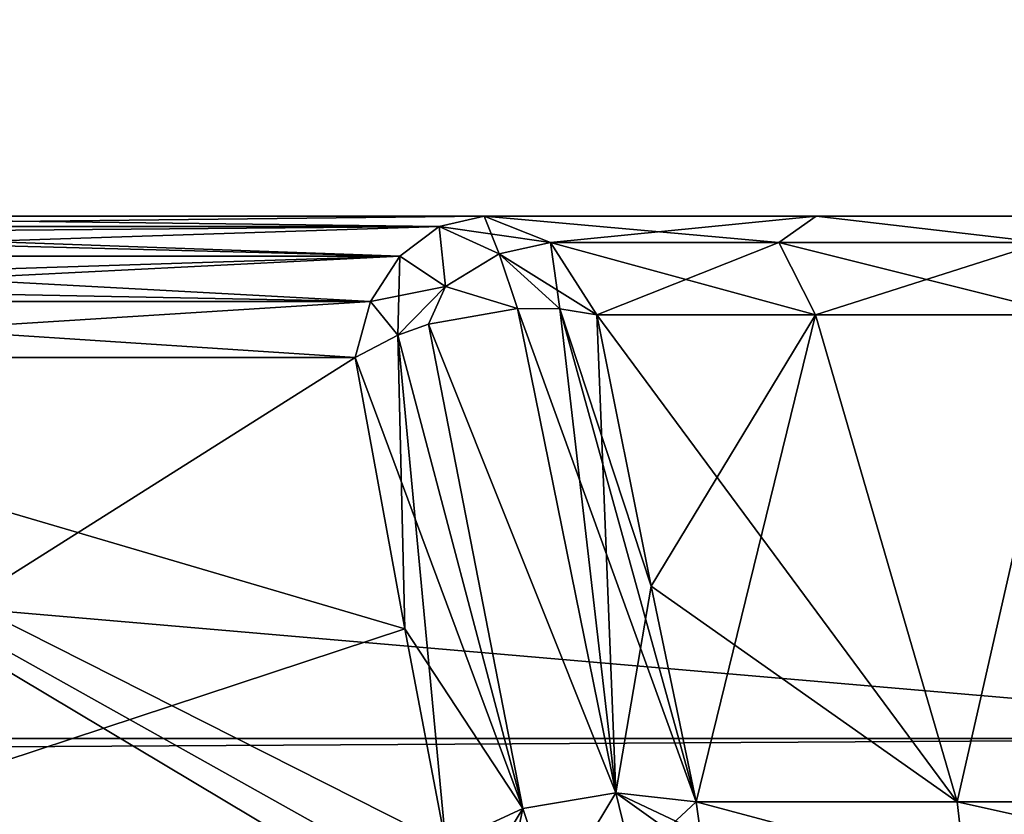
# Model space of a CAD drawing. Header units: millimetres. Extents: x -96 to 96, y -34 to 18.
# Tile 121 of 192: x 41.49 to 44.37, y -31.75 to -29.43. Entities that reach past the tile are written whole.
import ezdxf

# ---------------------------------------------------------------- set-up
doc = ezdxf.new("R2010")
doc.units = ezdxf.units.MM
doc.header["$LTSCALE"] = 65.185185
for name, color, linetype in [('103', 7, 'CONTINUOUS'), ('194', 7, 'CONTINUOUS'), ('238', 7, 'CONTINUOUS'), ('274', 7, 'CONTINUOUS'), ('285', 7, 'CONTINUOUS'), ('305', 7, 'CONTINUOUS'), ('319', 7, 'CONTINUOUS'), ('335', 7, 'CONTINUOUS'), ('353', 7, 'CONTINUOUS'), ('364', 7, 'CONTINUOUS'), ('382', 7, 'CONTINUOUS'), ('449', 7, 'CONTINUOUS'), ('454', 7, 'CONTINUOUS'), ('485', 7, 'CONTINUOUS'), ('498', 7, 'CONTINUOUS'), ('499', 7, 'CONTINUOUS'), ('500', 7, 'CONTINUOUS'), ('502', 7, 'CONTINUOUS'), ('503', 7, 'CONTINUOUS'), ('504', 7, 'CONTINUOUS'), ('505', 7, 'CONTINUOUS')]:
    doc.layers.add(name, color=color, linetype=linetype)

msp = doc.modelspace()

# ---------------------------------------------------------------- linework, layer by layer
at = {"layer": '103', "color": 7, "linetype": 'Continuous'}
for points in [[(42.8494, -30, -11.5897), (40.3007, -30, 8.5522), (40.3007, -30, -8.5522), (42.8494, -30, -11.5897)], [(42.8494, -30, 11.5897), (40.3007, -30, 8.5522), (42.8494, -30, -11.5897), (42.8494, -30, 11.5897)], [(42.8494, -30, 11.5897), (43.4095, -30, 1.9014), (43.8196, -30, 10.8062), (42.8494, -30, 11.5897)], [(43.8196, -30, -10.8062), (43.0313, -30), (42.8494, -30, -11.5897), (43.8196, -30, -10.8062)], [(43.0313, -30), (42.8494, -30, 11.5897), (42.8494, -30, -11.5897), (43.0313, -30)], [(43.0313, -30), (43.4095, -30, 1.9014), (42.8494, -30, 11.5897), (43.0313, -30)], [(43.4095, -30, -1.9014), (43.0313, -30), (43.8196, -30, -10.8062), (43.4095, -30, -1.9014)], [(43.4095, -30, 1.9014), (44.4866, -30, 3.5134), (43.8196, -30, 10.8062), (43.4095, -30, 1.9014)], [(44.4866, -30, -3.5134), (43.4095, -30, -1.9014), (43.8196, -30, -10.8062), (44.4866, -30, -3.5134)], [(43.8196, -30, 10.8062), (44.4866, -30, 3.5134), (44.9646, -30, 10.3119), (43.8196, -30, 10.8062)], [(44.9646, -30, -10.3119), (44.4866, -30, -3.5134), (43.8196, -30, -10.8062), (44.9646, -30, -10.3119)]]:
    msp.add_3dface(points, dxfattribs=at)
at = {"layer": '194', "color": 7, "linetype": 'Continuous'}
for points in [[(4.873, -28, -23.4466), (45.75, -28, -23.4466), (4.873, -31.5262, -23.2618), (4.873, -28, -23.4466)], [(4.873, -31.5262, -23.2618), (45.75, -28, -23.4466), (45.75, -31.5262, -23.2618), (4.873, -31.5262, -23.2618)]]:
    msp.add_3dface(points, dxfattribs=at)
at = {"layer": '238', "color": 7, "linetype": 'Continuous'}
for points in [[(4.873, -28, 23.4466), (4.873, -31.5262, 23.2618), (45.75, -31.5262, 23.2618), (4.873, -28, 23.4466)], [(45.75, -28, 23.4466), (4.873, -28, 23.4466), (45.75, -31.5262, 23.2618), (45.75, -28, 23.4466)]]:
    msp.add_3dface(points, dxfattribs=at)
at = {"layer": '274', "color": 7, "linetype": 'Continuous'}
for points in [[(4.873, -31.7647, -23.1866), (4.873, -31.5262, -23.2618), (45.75, -31.8106, -23.1543), (4.873, -31.7647, -23.1866)], [(4.873, -31.5262, -23.2618), (45.75, -31.5262, -23.2618), (45.75, -31.8106, -23.1543), (4.873, -31.5262, -23.2618)]]:
    msp.add_3dface(points, dxfattribs=at)
at = {"layer": '285', "color": 7, "linetype": 'Continuous'}
for points in [[(45.75, -31.5262, 23.2618), (4.873, -31.5262, 23.2618), (4.873, -31.7647, 23.1866), (45.75, -31.5262, 23.2618)], [(45.75, -31.8106, 23.1543), (45.75, -31.5262, 23.2618), (4.873, -31.7647, 23.1866), (45.75, -31.8106, 23.1543)]]:
    msp.add_3dface(points, dxfattribs=at)
at = {"layer": '305', "color": 7, "linetype": 'Continuous'}
for points in [[(43.3378, -31.0815, 12.2764), (43.1792, -30.2887, 11.9004), (43.8178, -30.2887, 11.348), (43.3378, -31.0815, 12.2764)], [(43.4695, -31.7113, 12.5778), (43.3378, -31.0815, 12.2764), (43.8178, -30.2887, 11.348), (43.4695, -31.7113, 12.5778)], [(44.2319, -31.7113, 11.8681), (43.4695, -31.7113, 12.5778), (43.8178, -30.2887, 11.348), (44.2319, -31.7113, 11.8681)], [(44.5549, -30.2887, 10.9362), (44.2319, -31.7113, 11.8681), (43.8178, -30.2887, 11.348), (44.5549, -30.2887, 10.9362)], [(45.17, -31.7113, 11.4152), (44.2319, -31.7113, 11.8681), (44.5549, -30.2887, 10.9362), (45.17, -31.7113, 11.4152)]]:
    msp.add_3dface(points, dxfattribs=at)
at = {"layer": '319', "color": 7, "linetype": 'Continuous'}
for points in [[(43.1792, -30.2887, -11.9004), (43.3379, -31.0819, -12.2766), (44.2319, -31.7113, -11.8681), (43.1792, -30.2887, -11.9004)], [(43.8178, -30.2887, -11.348), (43.1792, -30.2887, -11.9004), (44.2319, -31.7113, -11.8681), (43.8178, -30.2887, -11.348)], [(44.5549, -30.2887, -10.9362), (43.8178, -30.2887, -11.348), (44.2319, -31.7113, -11.8681), (44.5549, -30.2887, -10.9362)], [(45.17, -31.7113, -11.4152), (44.5549, -30.2887, -10.9362), (44.2319, -31.7113, -11.8681), (45.17, -31.7113, -11.4152)], [(43.3379, -31.0819, -12.2766), (43.4695, -31.7113, -12.5778), (44.2319, -31.7113, -11.8681), (43.3379, -31.0819, -12.2766)]]:
    msp.add_3dface(points, dxfattribs=at)
at = {"layer": '335', "color": 7, "linetype": 'Continuous'}
for points in [[(43.4695, -31.7113, 12.5778), (44.2319, -31.7113, 11.8681), (44.2562, -31.9217, 12.0767), (43.4695, -31.7113, 12.5778)], [(43.482, -31.8023, 12.6509), (43.4695, -31.7113, 12.5778), (44.2562, -31.9217, 12.0767), (43.482, -31.8023, 12.6509)], [(44.2319, -31.7113, 11.8681), (45.17, -31.7113, 11.4152), (45.1779, -31.9217, 11.6062), (44.2319, -31.7113, 11.8681)], [(44.2562, -31.9217, 12.0767), (44.2319, -31.7113, 11.8681), (45.1779, -31.9217, 11.6062), (44.2562, -31.9217, 12.0767)]]:
    msp.add_3dface(points, dxfattribs=at)
at = {"layer": '353', "color": 7, "linetype": 'Continuous'}
for points in [[(44.2562, -31.9217, -12.0767), (43.4695, -31.7113, -12.5778), (43.482, -31.8023, -12.6509), (44.2562, -31.9217, -12.0767)], [(44.2319, -31.7113, -11.8681), (43.4695, -31.7113, -12.5778), (44.2562, -31.9217, -12.0767), (44.2319, -31.7113, -11.8681)], [(45.17, -31.7113, -11.4152), (44.2319, -31.7113, -11.8681), (45.1779, -31.9217, -11.6062), (45.17, -31.7113, -11.4152)], [(44.2319, -31.7113, -11.8681), (44.2562, -31.9217, -12.0767), (45.1779, -31.9217, -11.6062), (44.2319, -31.7113, -11.8681)]]:
    msp.add_3dface(points, dxfattribs=at)
at = {"layer": '364', "color": 7, "linetype": 'Continuous'}
for points in [[(42.8494, -30, 11.5897), (43.8196, -30, 10.8062), (43.0433, -30.0769, 11.7723), (42.8494, -30, 11.5897)], [(43.0433, -30.0769, 11.7723), (43.8196, -30, 10.8062), (43.7109, -30.0772, 11.1955), (43.0433, -30.0769, 11.7723)], [(43.7109, -30.0772, 11.1955), (43.8196, -30, 10.8062), (44.4813, -30.0776, 10.7657), (43.7109, -30.0772, 11.1955)], [(43.8196, -30, 10.8062), (44.9646, -30, 10.3119), (44.4813, -30.0776, 10.7657), (43.8196, -30, 10.8062)], [(43.1792, -30.2887, 11.9004), (43.0433, -30.0769, 11.7723), (43.7109, -30.0772, 11.1955), (43.1792, -30.2887, 11.9004)], [(43.8178, -30.2887, 11.348), (43.1792, -30.2887, 11.9004), (43.7109, -30.0772, 11.1955), (43.8178, -30.2887, 11.348)], [(43.8178, -30.2887, 11.348), (43.7109, -30.0772, 11.1955), (44.4813, -30.0776, 10.7657), (43.8178, -30.2887, 11.348)], [(44.5549, -30.2887, 10.9362), (43.8178, -30.2887, 11.348), (44.4813, -30.0776, 10.7657), (44.5549, -30.2887, 10.9362)]]:
    msp.add_3dface(points, dxfattribs=at)
at = {"layer": '382', "color": 7, "linetype": 'Continuous'}
for points in [[(42.8494, -30, -11.5897), (43.0433, -30.0769, -11.7723), (43.7109, -30.0772, -11.1955), (42.8494, -30, -11.5897)], [(43.8196, -30, -10.8062), (42.8494, -30, -11.5897), (43.7109, -30.0772, -11.1955), (43.8196, -30, -10.8062)], [(43.8196, -30, -10.8062), (43.7109, -30.0772, -11.1955), (44.4813, -30.0776, -10.7657), (43.8196, -30, -10.8062)], [(44.9646, -30, -10.3119), (43.8196, -30, -10.8062), (44.4813, -30.0776, -10.7657), (44.9646, -30, -10.3119)], [(43.1792, -30.2887, -11.9004), (43.8178, -30.2887, -11.348), (43.0433, -30.0769, -11.7723), (43.1792, -30.2887, -11.9004)], [(43.0433, -30.0769, -11.7723), (43.8178, -30.2887, -11.348), (43.7109, -30.0772, -11.1955), (43.0433, -30.0769, -11.7723)], [(43.8178, -30.2887, -11.348), (44.5549, -30.2887, -10.9362), (43.7109, -30.0772, -11.1955), (43.8178, -30.2887, -11.348)], [(43.7109, -30.0772, -11.1955), (44.5549, -30.2887, -10.9362), (44.4813, -30.0776, -10.7657), (43.7109, -30.0772, -11.1955)]]:
    msp.add_3dface(points, dxfattribs=at)
at = {"layer": '449', "color": 7, "linetype": 'Continuous'}
for points in [[(39.9235, -30.4132, -8.8687), (39.6857, -32.1736, -9.0682), (42.8693, -32.1736, -12.8624), (39.9235, -30.4132, -8.8687)], [(39.9235, -30.4132, -8.8687), (42.8693, -32.1736, -12.8624), (42.7893, -32.0177, -12.7242), (39.9235, -30.4132, -8.8687)], [(42.4722, -30.4132, -11.9062), (39.9235, -30.4132, -8.8687), (42.6176, -31.2064, -12.2971), (42.4722, -30.4132, -11.9062)], [(42.6176, -31.2064, -12.2971), (39.9235, -30.4132, -8.8687), (42.7374, -31.8358, -12.6125), (42.6176, -31.2064, -12.2971)], [(42.7374, -31.8358, -12.6125), (39.9235, -30.4132, -8.8687), (42.7893, -32.0177, -12.7242), (42.7374, -31.8358, -12.6125)]]:
    msp.add_3dface(points, dxfattribs=at)
at = {"layer": '454', "color": 7, "linetype": 'Continuous'}
for points in [[(39.6857, -32.1736, 9.0682), (39.9235, -30.4132, 8.8687), (42.4722, -30.4132, 11.9062), (39.6857, -32.1736, 9.0682)], [(39.6857, -32.1736, 9.0682), (42.4722, -30.4132, 11.9062), (42.6176, -31.206, 12.2969), (39.6857, -32.1736, 9.0682)], [(42.7374, -31.8358, 12.6125), (39.6857, -32.1736, 9.0682), (42.6176, -31.206, 12.2969), (42.7374, -31.8358, 12.6125)]]:
    msp.add_3dface(points, dxfattribs=at)
at = {"layer": '485', "color": 7, "linetype": 'Continuous'}
for points in [[(40.1697, -30.0302, 8.6621), (40.3007, -30, 8.5522), (42.7184, -30.0302, 11.6996), (40.1697, -30.0302, 8.6621)], [(40.3007, -30, 8.5522), (42.8494, -30, 11.5897), (42.7184, -30.0302, 11.6996), (40.3007, -30, 8.5522)], [(40.1289, -30.0531, 8.6963), (40.1697, -30.0302, 8.6621), (42.6032, -30.117, 11.7963), (40.1289, -30.0531, 8.6963)], [(42.6032, -30.117, 11.7963), (40.1697, -30.0302, 8.6621), (42.7184, -30.0302, 11.6996), (42.6032, -30.117, 11.7963)], [(40.0545, -30.117, 8.7588), (40.1289, -30.0531, 8.6963), (42.6032, -30.117, 11.7963), (40.0545, -30.117, 8.7588)], [(39.9935, -30.2014, 8.81), (40.0545, -30.117, 8.7588), (42.5177, -30.25, 11.868), (39.9935, -30.2014, 8.81)], [(42.5177, -30.25, 11.868), (40.0545, -30.117, 8.7588), (42.6032, -30.117, 11.7963), (42.5177, -30.25, 11.868)], [(39.969, -30.25, 8.8305), (39.9935, -30.2014, 8.81), (42.5177, -30.25, 11.868), (39.969, -30.25, 8.8305)], [(42.4722, -30.4132, 11.9062), (39.9235, -30.4132, 8.8687), (39.969, -30.25, 8.8305), (42.4722, -30.4132, 11.9062)], [(42.4722, -30.4132, 11.9062), (39.969, -30.25, 8.8305), (42.5177, -30.25, 11.868), (42.4722, -30.4132, 11.9062)]]:
    msp.add_3dface(points, dxfattribs=at)
at = {"layer": '498', "color": 7, "linetype": 'Continuous'}
for points in [[(43.2344, -31.6853, 12.7195), (43.0493, -31.993, 12.9194), (42.9628, -31.7315, 12.7324), (43.2344, -31.6853, 12.7195)], [(43.2831, -31.8854, 12.8745), (43.0493, -31.993, 12.9194), (43.2344, -31.6853, 12.7195), (43.2831, -31.8854, 12.8745)], [(43.4695, -31.7113, 12.5778), (43.2831, -31.8854, 12.8745), (43.2344, -31.6853, 12.7195), (43.4695, -31.7113, 12.5778)], [(42.7893, -32.0177, 12.7242), (42.7374, -31.8358, 12.6125), (42.9628, -31.7315, 12.7324), (42.7893, -32.0177, 12.7242)], [(42.8693, -32.1736, 12.8624), (42.7893, -32.0177, 12.7242), (42.9628, -31.7315, 12.7324), (42.8693, -32.1736, 12.8624)], [(43.0493, -31.993, 12.9194), (42.8693, -32.1736, 12.8624), (42.9628, -31.7315, 12.7324), (43.0493, -31.993, 12.9194)], [(43.4695, -31.7113, 12.5778), (43.482, -31.8023, 12.6509), (43.2831, -31.8854, 12.8745), (43.4695, -31.7113, 12.5778)]]:
    msp.add_3dface(points, dxfattribs=at)
at = {"layer": '499', "color": 7, "linetype": 'Continuous'}
for points in [[(42.9465, -30.2706, 12.0232), (43.2344, -31.6853, 12.7195), (42.6867, -30.3163, 12.0253), (42.9465, -30.2706, 12.0232)], [(43.0707, -30.2715, 11.9755), (43.2344, -31.6853, 12.7195), (42.9465, -30.2706, 12.0232), (43.0707, -30.2715, 11.9755)], [(43.1792, -30.2887, 11.9004), (43.2344, -31.6853, 12.7195), (43.0707, -30.2715, 11.9755), (43.1792, -30.2887, 11.9004)], [(43.1792, -30.2887, 11.9004), (43.3378, -31.0815, 12.2764), (43.2344, -31.6853, 12.7195), (43.1792, -30.2887, 11.9004)], [(42.6867, -30.3163, 12.0253), (42.9628, -31.7315, 12.7324), (42.5975, -30.3478, 11.9938), (42.6867, -30.3163, 12.0253)], [(43.2344, -31.6853, 12.7195), (42.9628, -31.7315, 12.7324), (42.6867, -30.3163, 12.0253), (43.2344, -31.6853, 12.7195)], [(42.6176, -31.206, 12.2969), (42.4722, -30.4132, 11.9062), (42.5975, -30.3478, 11.9938), (42.6176, -31.206, 12.2969)], [(42.9628, -31.7315, 12.7324), (42.7374, -31.8358, 12.6125), (42.5975, -30.3478, 11.9938), (42.9628, -31.7315, 12.7324)], [(42.7374, -31.8358, 12.6125), (42.6176, -31.206, 12.2969), (42.5975, -30.3478, 11.9938), (42.7374, -31.8358, 12.6125)], [(43.3378, -31.0815, 12.2764), (43.4695, -31.7113, 12.5778), (43.2344, -31.6853, 12.7195), (43.3378, -31.0815, 12.2764)]]:
    msp.add_3dface(points, dxfattribs=at)
at = {"layer": '500', "color": 7, "linetype": 'Continuous'}
for points in [[(42.7184, -30.0302, 11.6996), (42.8494, -30, 11.5897), (42.8934, -30.1105, 11.9001), (42.7184, -30.0302, 11.6996)], [(42.8494, -30, 11.5897), (43.0433, -30.0769, 11.7723), (42.8934, -30.1105, 11.9001), (42.8494, -30, 11.5897)], [(42.6032, -30.117, 11.7963), (42.7184, -30.0302, 11.6996), (42.7362, -30.2062, 11.9781), (42.6032, -30.117, 11.7963)], [(42.7362, -30.2062, 11.9781), (42.7184, -30.0302, 11.6996), (42.8934, -30.1105, 11.9001), (42.7362, -30.2062, 11.9781)], [(43.0433, -30.0769, 11.7723), (43.0707, -30.2715, 11.9755), (42.8934, -30.1105, 11.9001), (43.0433, -30.0769, 11.7723)], [(43.0433, -30.0769, 11.7723), (43.1792, -30.2887, 11.9004), (43.0707, -30.2715, 11.9755), (43.0433, -30.0769, 11.7723)], [(42.5177, -30.25, 11.868), (42.6032, -30.117, 11.7963), (42.5975, -30.3478, 11.9938), (42.5177, -30.25, 11.868)], [(42.5975, -30.3478, 11.9938), (42.6032, -30.117, 11.7963), (42.7362, -30.2062, 11.9781), (42.5975, -30.3478, 11.9938)], [(42.9465, -30.2706, 12.0232), (42.7362, -30.2062, 11.9781), (42.8934, -30.1105, 11.9001), (42.9465, -30.2706, 12.0232)], [(43.0707, -30.2715, 11.9755), (42.9465, -30.2706, 12.0232), (42.8934, -30.1105, 11.9001), (43.0707, -30.2715, 11.9755)], [(42.6867, -30.3163, 12.0253), (42.5975, -30.3478, 11.9938), (42.7362, -30.2062, 11.9781), (42.6867, -30.3163, 12.0253)], [(42.9465, -30.2706, 12.0232), (42.6867, -30.3163, 12.0253), (42.7362, -30.2062, 11.9781), (42.9465, -30.2706, 12.0232)], [(42.4722, -30.4132, 11.9062), (42.5177, -30.25, 11.868), (42.5975, -30.3478, 11.9938), (42.4722, -30.4132, 11.9062)]]:
    msp.add_3dface(points, dxfattribs=at)
at = {"layer": '502', "color": 7, "linetype": 'Continuous'}
for points in [[(42.8494, -30, -11.5897), (40.1697, -30.0302, -8.6621), (42.7184, -30.0302, -11.6996), (42.8494, -30, -11.5897)], [(42.8494, -30, -11.5897), (40.3007, -30, -8.5522), (40.1697, -30.0302, -8.6621), (42.8494, -30, -11.5897)], [(40.1289, -30.0531, -8.6963), (40.0545, -30.117, -8.7588), (42.7184, -30.0302, -11.6996), (40.1289, -30.0531, -8.6963)], [(42.7184, -30.0302, -11.6996), (40.0545, -30.117, -8.7588), (42.6032, -30.117, -11.7963), (42.7184, -30.0302, -11.6996)], [(40.1697, -30.0302, -8.6621), (40.1289, -30.0531, -8.6963), (42.7184, -30.0302, -11.6996), (40.1697, -30.0302, -8.6621)], [(42.6032, -30.117, -11.7963), (39.969, -30.25, -8.8305), (42.5177, -30.25, -11.868), (42.6032, -30.117, -11.7963)], [(39.9935, -30.2014, -8.81), (39.969, -30.25, -8.8305), (42.6032, -30.117, -11.7963), (39.9935, -30.2014, -8.81)], [(40.0545, -30.117, -8.7588), (39.9935, -30.2014, -8.81), (42.6032, -30.117, -11.7963), (40.0545, -30.117, -8.7588)], [(39.9235, -30.4132, -8.8687), (42.4722, -30.4132, -11.9062), (42.5177, -30.25, -11.868), (39.9235, -30.4132, -8.8687)], [(39.969, -30.25, -8.8305), (39.9235, -30.4132, -8.8687), (42.5177, -30.25, -11.868), (39.969, -30.25, -8.8305)]]:
    msp.add_3dface(points, dxfattribs=at)
at = {"layer": '503', "color": 7, "linetype": 'Continuous'}
for points in [[(43.0433, -30.0769, -11.7723), (42.8494, -30, -11.5897), (42.7184, -30.0302, -11.6996), (43.0433, -30.0769, -11.7723)], [(42.7184, -30.0302, -11.6996), (42.6032, -30.117, -11.7963), (42.7362, -30.2062, -11.9781), (42.7184, -30.0302, -11.6996)], [(43.0433, -30.0769, -11.7723), (42.7184, -30.0302, -11.6996), (42.8934, -30.1105, -11.9001), (43.0433, -30.0769, -11.7723)], [(42.7184, -30.0302, -11.6996), (42.7362, -30.2062, -11.9781), (42.8934, -30.1105, -11.9001), (42.7184, -30.0302, -11.6996)], [(43.1792, -30.2887, -11.9004), (43.0433, -30.0769, -11.7723), (42.8934, -30.1105, -11.9001), (43.1792, -30.2887, -11.9004)], [(42.6032, -30.117, -11.7963), (42.5177, -30.25, -11.868), (42.7362, -30.2062, -11.9781), (42.6032, -30.117, -11.7963)], [(42.7362, -30.2062, -11.9781), (42.9465, -30.2706, -12.0232), (42.8934, -30.1105, -11.9001), (42.7362, -30.2062, -11.9781)], [(43.0707, -30.2715, -11.9755), (43.1792, -30.2887, -11.9004), (42.8934, -30.1105, -11.9001), (43.0707, -30.2715, -11.9755)], [(42.9465, -30.2706, -12.0232), (43.0707, -30.2715, -11.9755), (42.8934, -30.1105, -11.9001), (42.9465, -30.2706, -12.0232)], [(42.5177, -30.25, -11.868), (42.5975, -30.3478, -11.9938), (42.7362, -30.2062, -11.9781), (42.5177, -30.25, -11.868)], [(42.5975, -30.3478, -11.9938), (42.6867, -30.3163, -12.0253), (42.7362, -30.2062, -11.9781), (42.5975, -30.3478, -11.9938)], [(42.6867, -30.3163, -12.0253), (42.9465, -30.2706, -12.0232), (42.7362, -30.2062, -11.9781), (42.6867, -30.3163, -12.0253)], [(42.5177, -30.25, -11.868), (42.4722, -30.4132, -11.9062), (42.5975, -30.3478, -11.9938), (42.5177, -30.25, -11.868)]]:
    msp.add_3dface(points, dxfattribs=at)
at = {"layer": '504', "color": 7, "linetype": 'Continuous'}
for points in [[(42.9465, -30.2706, -12.0232), (42.6867, -30.3163, -12.0253), (43.2344, -31.6853, -12.7195), (42.9465, -30.2706, -12.0232)], [(43.4695, -31.7113, -12.5778), (42.9465, -30.2706, -12.0232), (43.2344, -31.6853, -12.7195), (43.4695, -31.7113, -12.5778)], [(43.4695, -31.7113, -12.5778), (43.0707, -30.2715, -11.9755), (42.9465, -30.2706, -12.0232), (43.4695, -31.7113, -12.5778)], [(43.3379, -31.0819, -12.2766), (43.1792, -30.2887, -11.9004), (43.0707, -30.2715, -11.9755), (43.3379, -31.0819, -12.2766)], [(43.4695, -31.7113, -12.5778), (43.3379, -31.0819, -12.2766), (43.0707, -30.2715, -11.9755), (43.4695, -31.7113, -12.5778)], [(42.6867, -30.3163, -12.0253), (42.5975, -30.3478, -11.9938), (42.9628, -31.7315, -12.7324), (42.6867, -30.3163, -12.0253)], [(43.2344, -31.6853, -12.7195), (42.6867, -30.3163, -12.0253), (42.9628, -31.7315, -12.7324), (43.2344, -31.6853, -12.7195)], [(42.5975, -30.3478, -11.9938), (42.4722, -30.4132, -11.9062), (42.9628, -31.7315, -12.7324), (42.5975, -30.3478, -11.9938)], [(42.4722, -30.4132, -11.9062), (42.6176, -31.2064, -12.2971), (42.9628, -31.7315, -12.7324), (42.4722, -30.4132, -11.9062)], [(42.6176, -31.2064, -12.2971), (42.7374, -31.8358, -12.6125), (42.9628, -31.7315, -12.7324), (42.6176, -31.2064, -12.2971)]]:
    msp.add_3dface(points, dxfattribs=at)
at = {"layer": '505', "color": 7, "linetype": 'Continuous'}
for points in [[(43.2344, -31.6853, -12.7195), (42.9628, -31.7315, -12.7324), (43.0493, -31.993, -12.9194), (43.2344, -31.6853, -12.7195)], [(43.2831, -31.8854, -12.8745), (43.2344, -31.6853, -12.7195), (43.0493, -31.993, -12.9194), (43.2831, -31.8854, -12.8745)], [(43.482, -31.8023, -12.6509), (43.4695, -31.7113, -12.5778), (43.2344, -31.6853, -12.7195), (43.482, -31.8023, -12.6509)], [(43.5069, -31.8802, -12.7399), (43.482, -31.8023, -12.6509), (43.2344, -31.6853, -12.7195), (43.5069, -31.8802, -12.7399)], [(43.5069, -31.8802, -12.7399), (43.2344, -31.6853, -12.7195), (43.2831, -31.8854, -12.8745), (43.5069, -31.8802, -12.7399)], [(42.7374, -31.8358, -12.6125), (42.8693, -32.1736, -12.8624), (42.9628, -31.7315, -12.7324), (42.7374, -31.8358, -12.6125)], [(42.9628, -31.7315, -12.7324), (42.8693, -32.1736, -12.8624), (43.0493, -31.993, -12.9194), (42.9628, -31.7315, -12.7324)]]:
    msp.add_3dface(points, dxfattribs=at)

doc.saveas('drawing.dxf')
